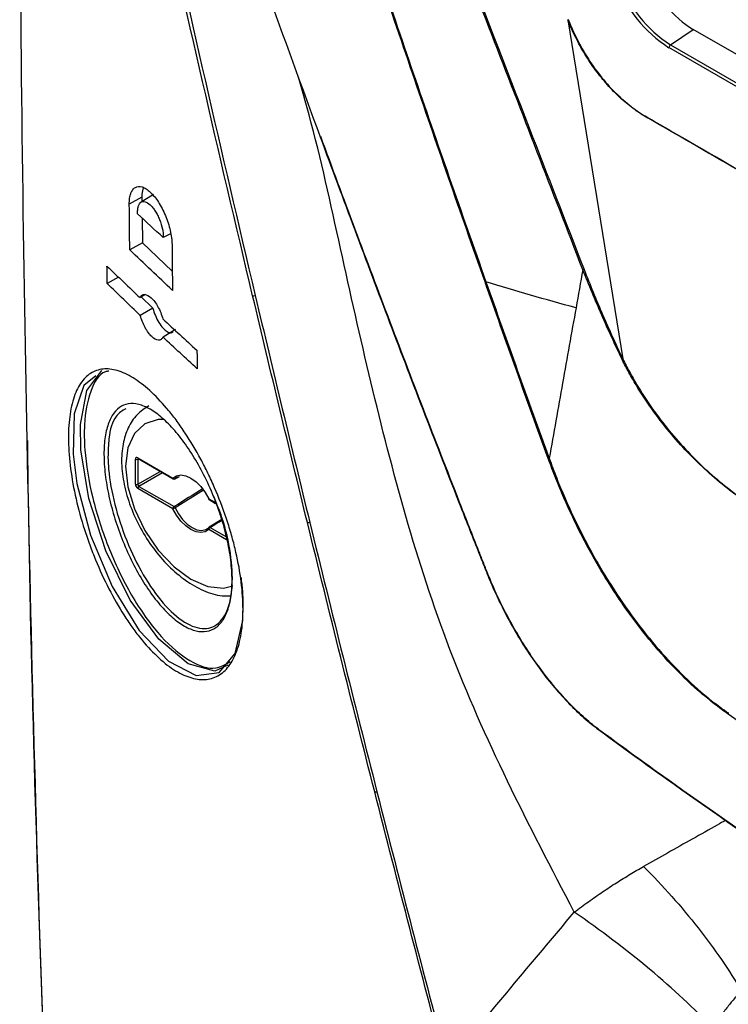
# Model space of a CAD drawing. Header units: millimetres. Extents: x 156 to 887, y -58 to 920.
# Tile 104 of 118: x 702 to 723, y 715 to 744. Entities that reach past the tile are written whole.
import ezdxf

# ---------------------------------------------------------------- set-up
doc = ezdxf.new("R2010")
doc.units = ezdxf.units.MM

msp = doc.modelspace()

# ---------------------------------------------------------------- linework, layer by layer
at = {"color": 7, "linetype": 'Continuous', "lineweight": 25}
for p, q in [((717.848, 744.095), (719.458, 734.17)), ((720.856, 743.362), (721.521, 743.811)), ((752.714, 725.803), (721.521, 743.811)), ((720.856, 743.362), (752.048, 725.355)), ((752, 725.27), (720.807, 743.277)), ((705.711, 738.976), (705.35, 738.757)), ((705.373, 738.899), (705.004, 738.694)), ((705.373, 738.899), (705.374, 738.771)), ((705.379, 738.297), (705.387, 737.571)), ((706.215, 737.834), (706, 737.718)), ((705.387, 737.571), (705.018, 737.358)), ((705.387, 737.571), (706.264, 736.74)), ((704.687, 736.565), (704.358, 736.374)), ((705.48, 736.051), (705.32, 735.963)), ((705.355, 735.982), (705.693, 735.655)), ((705.693, 735.655), (705.327, 735.441)), ((706.354, 735.029), (705.993, 734.809)), ((705.183, 730.502), (705.183, 731.235)), ((705.253, 731.234), (705.253, 730.502)), ((705.254, 731.275), (706.283, 730.682)), ((705.264, 731.253), (706.293, 730.659)), ((706.34, 730.657), (706.478, 730.732)), ((706.412, 730.711), (706.346, 730.661)), ((705.288, 730.441), (705.253, 730.502)), ((706.283, 729.786), (705.254, 730.38)), ((705.288, 730.441), (706.317, 729.847)), ((707.345, 730.052), (707.533, 729.943)), ((707.713, 729.468), (707.346, 729.243)), ((707.344, 729.242), (707.346, 729.243))]:
    msp.add_line(p, q, dxfattribs=at)
at = {"color": 8, "linetype": 'Continuous', "lineweight": 25}
for p, q in [((705.253, 731.234), (705.264, 731.257)), ((705.276, 731.246), (705.253, 731.234)), ((705.253, 730.502), (705.909, 730.88)), ((705.98, 730.84), (705.288, 730.441)), ((707.179, 730.329), (706.346, 729.814)), ((707.335, 730.074), (707.525, 729.965)), ((707.85, 728.881), (707.335, 729.179)), ((707.369, 729.239), (707.829, 728.974))]:
    msp.add_line(p, q, dxfattribs=at)
at = {"color": 7, "linetype": 'Continuous', "lineweight": 25, "flags": 128}
for points in [[(707.886, 725.209), (707.505, 725.035), (706.731, 725.252), (705.873, 725.965), (705.033, 727.112), (704.319, 728.552), (703.822, 730.085), (703.586, 731.514), (703.574, 732.251), (703.765, 733.25), (704.2, 733.835), (704.2, 733.835)], [(704.028, 733.676), (703.674, 733.395), (703.39, 732.563), (703.358, 731.382), (703.47, 730.528), (703.865, 729.011), (704.498, 727.507), (705.294, 726.221), (706.149, 725.323), (706.958, 724.908), (707.633, 724.994), (708.105, 725.55), (708.33, 726.512), (708.344, 726.991), (708.344, 726.991)], [(706.283, 730.682), (706.387, 730.75), (706.514, 730.774), (706.657, 730.752), (706.809, 730.685), (706.96, 730.577), (707.103, 730.434), (707.23, 730.263), (707.335, 730.074)], [(707.325, 730.074), (707.325, 730.073), (707.326, 730.073), (707.33, 730.073), (707.335, 730.074)], [(707.335, 729.179), (707.23, 729.111), (707.103, 729.087), (706.96, 729.109), (706.809, 729.176), (706.657, 729.284), (706.514, 729.427), (706.387, 729.598), (706.283, 729.786)], [(706.346, 729.814), (706.444, 729.636), (706.565, 729.474), (706.7, 729.339), (706.843, 729.237), (706.987, 729.173), (707.122, 729.152), (707.242, 729.175), (707.341, 729.24)]]:
    msp.add_lwpolyline(points, dxfattribs=at)
at = {"color": 8, "linetype": 'Continuous', "lineweight": 25, "flags": 128}
for points in [[(706.014, 732.397), (705.853, 732.394), (705.457, 732.272), (705.153, 731.99), (704.962, 731.568), (704.897, 731.034), (704.962, 730.425), (705.153, 729.782), (705.457, 729.15), (705.853, 728.57), (706.314, 728.083), (706.809, 727.722), (707.303, 727.512), (707.765, 727.466), (708.038, 727.53)], [(706.346, 730.661), (706.343, 730.659), (706.342, 730.658)]]:
    msp.add_lwpolyline(points, dxfattribs=at)
at = {"color": 7, "linetype": 'Continuous', "lineweight": 25}
for centre, radius, start, end in [((722.888, 746.524), 3.857, 199.9851, 237.3482), ((722.879, 746.52), 3.751, 199.9851, 237.3482), ((717.85, 744.147), 0.052, 268.453, 283.8923), ((720.924, 743.267), 0.118, 125.7009, 175.1683), ((715.39, 736.63), 0.208, 278.8454, 286.023), ((708.639, 736.196), 0.178, 262.9831, 287.5998), ((719.402, 734.217), 0.0735, 299.796, 319.8258), ((705.219, 731.303), 0.0772, 242.6993, 296.146), ((706.326, 730.708), 0.051, 211.2917, 292.6115), ((706.318, 730.702), 0.05, 240.0027, 298.4354), ((705.219, 730.571), 0.0772, 242.6993, 296.146), ((705.331, 730.376), 0.0772, 123.85, 177.3048), ((707.37, 730.095), 0.05, 205.0044, 240.0027), ((706.36, 729.783), 0.0772, 123.85, 177.3048), ((706.184, 730.096), 0.325, 287.6879, 299.8716), ((706.275, 729.781), 0.0781, 25.4244, 57.9341), ((707.37, 729.199), 0.05, 121.4995, 134.6976), ((707.412, 729.175), 0.0772, 123.85, 177.3048), ((710.241, 729.55), 0.169, 262.8861, 286.9963), ((712.212, 721.658), 0.159, 262.8098, 286.3397)]:
    msp.add_arc(centre, radius, start, end, dxfattribs=at)
at = {"color": 8, "linetype": 'Continuous', "lineweight": 25}
for centre, radius, start, end in [((705.278, 731.272), 0.0241, 172.8844, 235.8034), ((706.307, 730.679), 0.0247, 173.8253, 234.8625), ((707.359, 730.071), 0.0241, 172.8844, 235.8034), ((707.367, 729.207), 0.0429, 139.1612, 220.4556), ((707.354, 729.218), 0.0263, 54.9885, 107.4039)]:
    msp.add_arc(centre, radius, start, end, dxfattribs=at)
at = {"color": 7, "linetype": 'Continuous', "lineweight": 25}
for centre, major_axis, ratio, start_param, end_param in [((705.254, 731.194), (-0.0501, 0.0867), 0.576679, 5.498477, 7.068056), ((705.254, 730.462), (-0.05, 0.0866), 0.578085, 0.786089, 2.355667)]:
    msp.add_ellipse(centre, major_axis=major_axis, ratio=ratio, start_param=start_param, end_param=end_param, dxfattribs=at)
at = {"color": 8, "linetype": 'Continuous', "lineweight": 25}
for start_param, end_param in [(1.669325, 1.718129), (4.593249, 4.614094)]:
    msp.add_ellipse((709.174, 730.983), major_axis=(17.553, 10.832), ratio=0.026156, start_param=start_param, end_param=end_param, dxfattribs=at)
at = {"color": 7, "linetype": 'Continuous', "lineweight": 25}
for points, knots in [([(723.322, 846.179), (722.998, 840.614), (722.351, 829.485), (721.612, 812.913), (721.035, 796.442), (720.674, 780.212), (720.475, 768.893), (720.483, 762.613), (720.442, 761.312), (720.441, 760.307), (720.717, 759.117), (721.233, 757.875), (721.963, 756.152), (722.775, 754.121), (723.595, 752.166), (724.172, 750.707), (724.626, 749.601), (725.266, 748.552), (725.995, 747.76), (726.694, 747.304), (727.871, 746.593), (730.767, 744.817), (735.916, 741.754), (742.843, 737.698), (749.153, 734.268), (753.272, 731.835), (755.17, 730.98), (756.003, 731.02), (756.789, 731.65), (757.896, 733.069), (759.009, 734.254), (759.755, 735.096), (759.824, 735.173)], [0, 0, 0, 0, 0.117189, 0.234398, 0.351504, 0.468632, 0.582461, 0.596826, 0.604029, 0.611202, 0.618419, 0.62679, 0.635182, 0.65195, 0.666097, 0.673183, 0.680251, 0.687487, 0.694725, 0.700109, 0.705556, 0.725297, 0.774947, 0.837351, 0.899775, 0.930977, 0.938277, 0.945675, 0.953057, 0.967804, 0.99703, 1, 1, 1, 1]), ([(717.862, 744.097), (717.946, 743.881), (718.041, 743.672), (718.252, 743.264), (718.369, 743.065), (718.623, 742.681), (718.758, 742.501), (719.041, 742.162), (719.191, 742.003), (719.501, 741.712), (719.662, 741.58), (719.905, 741.407), (719.986, 741.353), (720.149, 741.255), (720.231, 741.209), (720.64, 740.973), (722.275, 740.029), (726.525, 737.576), (735.68, 732.291), (744.18, 727.384), (750.392, 723.797), (751.537, 723.137), (752.109, 722.807), (752.354, 722.665), (752.518, 722.571), (752.6, 722.526), (752.846, 722.409), (753.009, 722.348), (753.326, 722.263), (753.482, 722.239), (753.71, 722.231), (753.785, 722.232), (753.931, 722.245), (754.003, 722.256), (754.21, 722.303), (754.341, 722.352), (754.526, 722.454), (754.585, 722.492), (754.698, 722.577), (754.752, 722.624), (754.854, 722.725), (754.902, 722.78), (754.999, 722.888), (755.242, 723.158), (757.043, 725.151), (758.99, 727.307), (760.791, 729.301), (761.035, 729.57), (761.132, 729.678), (761.18, 729.733), (761.312, 729.914), (761.389, 730.051), (761.517, 730.352), (761.568, 730.518), (761.622, 730.777), (761.636, 730.865), (761.658, 731.046), (761.665, 731.139), (761.688, 731.61), (761.778, 733.496), (762.012, 738.4), (763.382, 767.068), (764.68, 794.227), (765.833, 818.368)], [0, 0, 0, 0, 0.003906, 0.003906, 0.007813, 0.007813, 0.011719, 0.011719, 0.015625, 0.015625, 0.019531, 0.019531, 0.021484, 0.021484, 0.023438, 0.023438, 0.03125, 0.0625, 0.125, 0.25, 0.265625, 0.273438, 0.277344, 0.279297, 0.279297, 0.28125, 0.28125, 0.285156, 0.285156, 0.289063, 0.289063, 0.291016, 0.291016, 0.292969, 0.292969, 0.296875, 0.296875, 0.298828, 0.298828, 0.300781, 0.300781, 0.302734, 0.302734, 0.304688, 0.3125, 0.375, 0.382813, 0.384766, 0.384766, 0.386719, 0.386719, 0.390625, 0.390625, 0.394531, 0.394531, 0.396484, 0.396484, 0.398438, 0.398438, 0.40625, 0.4375, 0.5, 1, 1, 1, 1]), ([(718.286, 736.78), (717.396, 739.074), (716.508, 741.369), (715.619, 743.664), (714.731, 745.958), (713.843, 748.253), (712.955, 750.548), (712.825, 750.886), (712.694, 751.223), (712.564, 751.561)], [0, 0, 0, 0, 0.01489443, 0.01489443, 0.01489443, 0.02978886, 0.02978886, 0.02978886, 0.03197865, 0.03197865, 0.03197865, 0.03197865]), ([(712.589, 751.564), (713.964, 748.02), (715.34, 744.475), (716.715, 740.931), (717.251, 739.55), (717.787, 738.169), (718.323, 736.788)], [0, 0, 0, 0, 0.02301174, 0.02301174, 0.02301174, 0.03197667, 0.03197667, 0.03197667, 0.03197667]), ([(715.422, 736.424), (715.064, 737.439), (714.707, 738.456), (713.999, 740.49), (713.647, 741.509), (712.949, 743.548), (712.602, 744.568), (711.911, 746.611), (711.567, 747.634), (711.231, 748.658)], [0, 0, 0, 0, 0.25, 0.25, 0.5, 0.5, 0.75, 0.75, 1, 1, 1, 1]), ([(711.247, 748.661), (711.584, 747.637), (711.928, 746.614), (712.621, 744.572), (712.97, 743.552), (713.669, 741.513), (714.021, 740.495), (714.731, 738.461), (715.089, 737.445), (715.448, 736.43)], [0, 0, 0, 0, 0.25, 0.25, 0.5, 0.5, 0.75, 0.75, 1, 1, 1, 1]), ([(701.794, 748.013), (701.869, 736.01), (702.12, 724.114), (702.758, 706.438), (703.015, 700.575), (703.615, 688.906), (703.959, 683.101), (704.346, 677.326)], [0, 0, 0, 0, 0.5, 0.5, 0.75, 0.75, 1, 1, 1, 1]), ([(720.095, 745.593), (720.242, 745.215), (720.451, 744.849), (720.946, 744.231), (721.232, 743.978), (721.521, 743.811)], [0, 0, 0, 0, 0.5, 0.5, 1, 1, 1, 1]), ([(761.715, 731.203), (761.71, 731.125), (761.702, 731.047), (761.682, 730.896), (761.671, 730.823), (761.629, 730.607), (761.591, 730.469), (761.454, 730.083), (761.332, 729.867), (761.143, 729.643), (761.104, 729.601), (761.026, 729.515), (760.909, 729.386), (760.637, 729.084), (759.782, 728.138), (758.382, 726.588), (756.827, 724.867), (755.739, 723.662), (755.234, 723.102), (755.039, 722.887), (754.961, 722.801), (754.923, 722.757), (754.805, 722.63), (754.718, 722.555), (754.533, 722.426), (754.433, 722.372), (754.226, 722.288), (754.117, 722.258), (753.891, 722.219), (753.772, 722.212), (753.529, 722.221), (753.405, 722.236), (753.154, 722.291), (753.026, 722.33), (752.766, 722.431), (752.635, 722.493), (752.44, 722.602), (752.375, 722.64), (752.245, 722.715), (752.05, 722.828), (750.815, 723.541), (747.566, 725.416), (740.288, 729.618), (731.97, 734.419), (724.693, 738.621), (721.444, 740.496), (720.274, 741.172), (720.079, 741.284), (720.014, 741.323), (719.885, 741.408), (719.821, 741.453), (719.629, 741.595), (719.501, 741.7), (719.249, 741.932), (719.124, 742.06), (718.886, 742.328), (718.771, 742.469), (718.552, 742.766), (718.447, 742.924), (718.251, 743.245), (718.161, 743.41), (718.035, 743.663), (717.995, 743.748), (717.938, 743.877), (717.92, 743.92), (717.883, 744.007), (717.865, 744.052), (717.848, 744.095)], [0, 0, 0, 0, 0.003906, 0.003906, 0.007812, 0.007812, 0.015625, 0.015625, 0.03125, 0.03125, 0.035156, 0.035156, 0.039062, 0.046875, 0.0625, 0.125, 0.1875, 0.21875, 0.234375, 0.238281, 0.238281, 0.242187, 0.242187, 0.25, 0.25, 0.257812, 0.257812, 0.265625, 0.265625, 0.273437, 0.273437, 0.28125, 0.28125, 0.289062, 0.289062, 0.296875, 0.296875, 0.300781, 0.300781, 0.304687, 0.3125, 0.375, 0.5, 0.75, 0.875, 0.9375, 0.945313, 0.945313, 0.949219, 0.949219, 0.953125, 0.953125, 0.960938, 0.960938, 0.96875, 0.96875, 0.976563, 0.976563, 0.984375, 0.984375, 0.992188, 0.992188, 0.996094, 0.996094, 0.998047, 0.998047, 1, 1, 1, 1]), ([(710.595, 740.665), (711.264, 738.852), (711.941, 737.043), (713.314, 733.432), (714.008, 731.63), (714.889, 729.383), (715.111, 728.822), (715.333, 728.261), (715.422, 728.037), (715.467, 727.925), (715.604, 727.589), (715.7, 727.368), (715.905, 726.937), (716.014, 726.726), (716.239, 726.313), (716.356, 726.11), (716.601, 725.713), (716.729, 725.519), (716.989, 725.147), (717.121, 724.969), (717.392, 724.628), (717.531, 724.464), (717.814, 724.153), (717.959, 724.004), (718.248, 723.728), (718.393, 723.601), (718.683, 723.369), (718.829, 723.264), (719.558, 722.728), (720.146, 722.304), (721.926, 721.036), (723.133, 720.198), (725.586, 718.542), (726.831, 717.723), (730.621, 715.296), (733.22, 713.715), (738.564, 710.63), (741.308, 709.125), (745.535, 706.924), (746.962, 706.2), (749.852, 704.771), (751.316, 704.065), (753.535, 703.024), (754.279, 702.68), (755.213, 702.258), (755.4, 702.172), (755.775, 702.016), (755.962, 701.947), (756.337, 701.836), (756.525, 701.792), (756.896, 701.725), (757.078, 701.702), (757.612, 701.668), (757.954, 701.69), (758.607, 701.825), (758.907, 701.937), (759.317, 702.165), (759.447, 702.253), (759.63, 702.402), (759.689, 702.455), (759.806, 702.56), (760.101, 702.824), (760.396, 703.089), (762.526, 704.997), (764.451, 706.714), (766.41, 708.444)], [0, 0, 0, 0, 0.0625, 0.0625, 0.125, 0.125, 0.140625, 0.144531, 0.144531, 0.148438, 0.148438, 0.15625, 0.15625, 0.164063, 0.164063, 0.171875, 0.171875, 0.179688, 0.179688, 0.1875, 0.1875, 0.195313, 0.195313, 0.203125, 0.203125, 0.210938, 0.210938, 0.21875, 0.21875, 0.25, 0.25, 0.3125, 0.3125, 0.375, 0.375, 0.5, 0.5, 0.625, 0.625, 0.6875, 0.6875, 0.75, 0.75, 0.78125, 0.78125, 0.789062, 0.789062, 0.796875, 0.796875, 0.804687, 0.804687, 0.8125, 0.8125, 0.828125, 0.828125, 0.84375, 0.84375, 0.851562, 0.851562, 0.855469, 0.855469, 0.859375, 0.875, 0.875, 1, 1, 1, 1]), ([(766.491, 708.417), (764.531, 706.684), (762.604, 704.966), (760.472, 703.055), (760.177, 702.79), (759.882, 702.525), (759.764, 702.419), (759.705, 702.367), (759.521, 702.219), (759.392, 702.131), (758.981, 701.904), (758.682, 701.792), (758.029, 701.657), (757.687, 701.634), (757.153, 701.666), (756.972, 701.688), (756.601, 701.754), (756.413, 701.797), (756.038, 701.907), (755.851, 701.975), (755.476, 702.13), (755.289, 702.216), (754.353, 702.638), (753.608, 702.983), (751.386, 704.024), (749.921, 704.731), (747.026, 706.161), (745.597, 706.886), (741.365, 709.09), (738.617, 710.596), (733.267, 713.686), (730.664, 715.268), (726.871, 717.699), (725.624, 718.519), (723.169, 720.177), (721.96, 721.016), (720.178, 722.285), (719.59, 722.711), (718.86, 723.247), (718.714, 723.352), (718.423, 723.587), (718.277, 723.715), (717.987, 723.993), (717.842, 724.143), (717.559, 724.455), (717.42, 724.619), (717.149, 724.962), (717.016, 725.14), (716.755, 725.512), (716.627, 725.707), (716.382, 726.105), (716.264, 726.308), (716.038, 726.722), (715.929, 726.932), (715.723, 727.363), (715.627, 727.585), (715.489, 727.92), (715.444, 728.033), (715.355, 728.257), (715.132, 728.819), (714.911, 729.381), (714.028, 731.63), (713.333, 733.434), (711.96, 737.049), (711.281, 738.86), (710.612, 740.675)], [0, 0, 0, 0, 0.125, 0.125, 0.140625, 0.144531, 0.144531, 0.148437, 0.148437, 0.15625, 0.15625, 0.171875, 0.171875, 0.1875, 0.1875, 0.195312, 0.195312, 0.203125, 0.203125, 0.210937, 0.210937, 0.21875, 0.21875, 0.25, 0.25, 0.3125, 0.3125, 0.375, 0.375, 0.5, 0.5, 0.625, 0.625, 0.6875, 0.6875, 0.75, 0.75, 0.78125, 0.78125, 0.789062, 0.789062, 0.796875, 0.796875, 0.804688, 0.804688, 0.8125, 0.8125, 0.820313, 0.820313, 0.828125, 0.828125, 0.835938, 0.835938, 0.84375, 0.84375, 0.851563, 0.851563, 0.855469, 0.855469, 0.859375, 0.875, 0.875, 0.9375, 0.9375, 1, 1, 1, 1]), ([(705.004, 738.694), (705.003, 738.757), (705.007, 738.815), (705.022, 738.922), (705.033, 738.971), (705.064, 739.056), (705.083, 739.092), (705.127, 739.151), (705.153, 739.174), (705.239, 739.222), (705.307, 739.225), (705.418, 739.189), (705.457, 739.17), (705.537, 739.119), (705.576, 739.088), (705.657, 739.012), (705.698, 738.968), (705.778, 738.87), (705.817, 738.816), (705.893, 738.7), (705.93, 738.636), (705.999, 738.505), (706.031, 738.437), (706.091, 738.294), (706.118, 738.222), (706.165, 738.076), (706.186, 738.002), (706.22, 737.856), (706.232, 737.786), (706.25, 737.648), (706.255, 737.58), (706.256, 737.517)], [0, 0, 0, 0, 0.0625, 0.0625, 0.125, 0.125, 0.1875, 0.1875, 0.25, 0.25, 0.375, 0.375, 0.4375, 0.4375, 0.5, 0.5, 0.5625, 0.5625, 0.625, 0.625, 0.6875, 0.6875, 0.75, 0.75, 0.8125, 0.8125, 0.875, 0.875, 0.9375, 0.9375, 1, 1, 1, 1]), ([(705.414, 739.178), (705.397, 739.121), (705.373, 739.04), (705.373, 738.931), (705.373, 738.899)], [0, 0, 0, 0, 0.711639, 1, 1, 1, 1]), ([(705.249, 738.418), (705.247, 738.46), (705.247, 738.498), (705.253, 738.569), (705.259, 738.602), (705.284, 738.688), (705.311, 738.73), (705.362, 738.765), (705.382, 738.773), (705.423, 738.778), (705.445, 738.776), (705.514, 738.756), (705.564, 738.725), (705.641, 738.653), (705.666, 738.626), (705.716, 738.564), (705.741, 738.53), (705.788, 738.456), (705.811, 738.416), (705.853, 738.333), (705.874, 738.289), (705.928, 738.155), (705.957, 738.06), (705.985, 737.926), (705.991, 737.881), (706, 737.796), (706.001, 737.756), (706, 737.718)], [0, 0, 0, 0, 0.0625, 0.0625, 0.125, 0.125, 0.25, 0.25, 0.3125, 0.3125, 0.375, 0.375, 0.5, 0.5, 0.5625, 0.5625, 0.625, 0.625, 0.6875, 0.6875, 0.75, 0.75, 0.875, 0.875, 0.9375, 0.9375, 1, 1, 1, 1]), ([(719.439, 734.153), (719.335, 734.368), (719.233, 734.584), (719.033, 735.017), (718.935, 735.234), (718.646, 735.891), (718.462, 736.333), (718.286, 736.78)], [0, 0, 0, 0, 0.25, 0.25, 0.5, 0.5, 1, 1, 1, 1]), ([(718.323, 736.788), (718.496, 736.343), (718.677, 735.902), (718.961, 735.248), (719.058, 735.03), (719.206, 734.707), (719.256, 734.599), (719.331, 734.438), (719.357, 734.384), (719.407, 734.277), (719.433, 734.223), (719.458, 734.17)], [0, 0, 0, 0, 0.5, 0.5, 0.75, 0.75, 0.875, 0.875, 0.9375, 0.9375, 1, 1, 1, 1]), ([(705.32, 735.963), (705.335, 735.995), (705.355, 736.018), (705.401, 736.05), (705.427, 736.057), (705.513, 736.055), (705.58, 736.02), (705.715, 735.894), (705.783, 735.803), (705.902, 735.587), (705.953, 735.464), (705.987, 735.34)], [0, 0, 0, 0, 0.125, 0.125, 0.25, 0.25, 0.5, 0.5, 0.75, 0.75, 1, 1, 1, 1]), ([(705.693, 735.655), (705.699, 735.636), (705.724, 735.546), (705.787, 735.381), (705.896, 735.185), (706.022, 735.03), (706.148, 734.945), (706.242, 734.922), (706.278, 734.955), (706.287, 734.964)], [0, 0, 0, 0, 0.044366, 0.21549, 0.390614, 0.570569, 0.754138, 0.938422, 1, 1, 1, 1]), ([(718.087, 735.667), (717.956, 734.933), (717.825, 734.199), (717.563, 732.73), (717.432, 731.996), (717.301, 731.261)], [0, 0, 0, 0, 0.5, 0.5, 1, 1, 1, 1]), ([(705.993, 734.809), (705.978, 734.778), (705.958, 734.755), (705.911, 734.724), (705.885, 734.717), (705.798, 734.721), (705.73, 734.757), (705.595, 734.885), (705.528, 734.976), (705.41, 735.193), (705.36, 735.317), (705.327, 735.441)], [0, 0, 0, 0, 0.125, 0.125, 0.25, 0.25, 0.5, 0.5, 0.75, 0.75, 1, 1, 1, 1]), ([(723.74, 729.563), (723.637, 729.622), (723.534, 729.684), (723.327, 729.813), (723.223, 729.878), (722.914, 730.083), (722.711, 730.232), (722.313, 730.545), (722.117, 730.71), (721.731, 731.059), (721.542, 731.244), (720.986, 731.825), (720.63, 732.252), (720.146, 732.933), (719.992, 733.166), (719.774, 733.528), (719.704, 733.65), (719.567, 733.899), (719.501, 734.024), (719.439, 734.153)], [0, 0, 0, 0, 0.0625, 0.0625, 0.125, 0.125, 0.25, 0.25, 0.375, 0.375, 0.5, 0.5, 0.75, 0.75, 0.875, 0.875, 0.9375, 0.9375, 1, 1, 1, 1]), ([(719.458, 734.17), (719.489, 734.106), (719.521, 734.041), (719.586, 733.915), (719.619, 733.852), (719.721, 733.666), (719.791, 733.543), (720.007, 733.182), (720.159, 732.949), (720.479, 732.497), (720.646, 732.278), (720.994, 731.855), (721.176, 731.65), (721.545, 731.262), (721.734, 731.077), (722.119, 730.727), (722.314, 730.562), (722.712, 730.248), (722.914, 730.1), (723.224, 729.894), (723.327, 729.829), (723.534, 729.701), (723.637, 729.638), (723.739, 729.58)], [0, 0, 0, 0, 0.03125, 0.03125, 0.0625, 0.0625, 0.125, 0.125, 0.25, 0.25, 0.375, 0.375, 0.5, 0.5, 0.625, 0.625, 0.75, 0.75, 0.875, 0.875, 0.9375, 0.9375, 1, 1, 1, 1]), ([(708.334, 726.936), (708.336, 726.807), (708.334, 726.682), (708.321, 726.442), (708.31, 726.326), (708.264, 725.997), (708.217, 725.801), (708.122, 725.54), (708.086, 725.459), (708.007, 725.31), (707.964, 725.243), (707.826, 725.061), (707.72, 724.967), (707.481, 724.834), (707.352, 724.798), (707.145, 724.786), (707.074, 724.79), (706.927, 724.811), (706.851, 724.829), (706.621, 724.903), (706.463, 724.98), (706.14, 725.189), (705.973, 725.322), (705.645, 725.633), (705.482, 725.811), (705.239, 726.114), (705.158, 726.221), (704.999, 726.443), (704.922, 726.558), (704.693, 726.916), (704.547, 727.172), (704.266, 727.717), (704.136, 727.998), (703.958, 728.432), (703.901, 728.578), (703.792, 728.876), (703.74, 729.027), (703.595, 729.479), (703.513, 729.778), (703.377, 730.371), (703.323, 730.668), (703.248, 731.235), (703.227, 731.51), (703.218, 732.02), (703.23, 732.257), (703.272, 732.585), (703.29, 732.689), (703.334, 732.885), (703.36, 732.976), (703.419, 733.147), (703.452, 733.226), (703.526, 733.372), (703.567, 733.439), (703.699, 733.618), (703.8, 733.709), (704.025, 733.835), (704.151, 733.87), (704.418, 733.882), (704.56, 733.86), (704.784, 733.785), (704.862, 733.753), (705.017, 733.675), (705.096, 733.629), (705.335, 733.473), (705.498, 733.344), (705.831, 733.032), (705.996, 732.854), (706.241, 732.556), (706.323, 732.452), (706.485, 732.232), (706.565, 732.116), (706.802, 731.757), (706.953, 731.504), (707.169, 731.103), (707.239, 730.966), (707.376, 730.684), (707.441, 730.541), (707.629, 730.108), (707.742, 729.815), (707.893, 729.367), (707.941, 729.215), (708.028, 728.915), (708.067, 728.767), (708.174, 728.325), (708.229, 728.035), (708.308, 727.465), (708.33, 727.194), (708.334, 726.936)], [0, 0, 0, 0, 0.015625, 0.015625, 0.03125, 0.03125, 0.0625, 0.0625, 0.078125, 0.078125, 0.09375, 0.09375, 0.125, 0.125, 0.15625, 0.15625, 0.171875, 0.171875, 0.1875, 0.1875, 0.21875, 0.21875, 0.25, 0.25, 0.28125, 0.28125, 0.296875, 0.296875, 0.3125, 0.3125, 0.34375, 0.34375, 0.375, 0.375, 0.390625, 0.390625, 0.40625, 0.40625, 0.4375, 0.4375, 0.46875, 0.46875, 0.5, 0.5, 0.53125, 0.53125, 0.546875, 0.546875, 0.5625, 0.5625, 0.578125, 0.578125, 0.59375, 0.59375, 0.625, 0.625, 0.65625, 0.65625, 0.6875, 0.6875, 0.703125, 0.703125, 0.71875, 0.71875, 0.75, 0.75, 0.78125, 0.78125, 0.796875, 0.796875, 0.8125, 0.8125, 0.84375, 0.84375, 0.859375, 0.859375, 0.875, 0.875, 0.90625, 0.90625, 0.921875, 0.921875, 0.9375, 0.9375, 0.96875, 0.96875, 1, 1, 1, 1]), ([(704.406, 733.813), (704.371, 733.808), (704.127, 733.775), (703.848, 733.261), (703.672, 732.429), (703.692, 731.351), (703.896, 730.1), (704.393, 728.563), (705.101, 727.126), (705.935, 725.977), (706.782, 725.276), (707.499, 725.03), (707.827, 725.235), (707.961, 725.319)], [0, 0, 0, 0, 0.017037, 0.119595, 0.222243, 0.282545, 0.385962, 0.492757, 0.602119, 0.712048, 0.820587, 0.926671, 1, 1, 1, 1]), ([(704.264, 731.307), (704.26, 731.496), (704.269, 731.671), (704.311, 731.994), (704.344, 732.137), (704.409, 732.325), (704.434, 732.383), (704.489, 732.49), (704.519, 732.54), (704.617, 732.671), (704.691, 732.738), (704.857, 732.831), (704.95, 732.857), (705.147, 732.866), (705.251, 732.85), (705.416, 732.795), (705.473, 732.772), (705.587, 732.714), (705.645, 732.681), (705.821, 732.566), (705.94, 732.471), (706.123, 732.3), (706.184, 732.238), (706.305, 732.107), (706.426, 731.969), (706.545, 731.815), (706.663, 731.654), (706.722, 731.569), (706.896, 731.305), (707.006, 731.118), (707.216, 730.725), (707.317, 730.516), (707.499, 730.092), (707.582, 729.876), (707.692, 729.546), (707.727, 729.435), (707.79, 729.215), (707.848, 728.997), (707.894, 728.782), (707.934, 728.568), (707.952, 728.462), (707.994, 728.15), (708.01, 727.952), (708.017, 727.578), (708.007, 727.399), (707.963, 727.077), (707.928, 726.93), (707.836, 726.676), (707.78, 726.568), (707.678, 726.434), (707.641, 726.394), (707.564, 726.324), (707.523, 726.295), (707.394, 726.224), (707.3, 726.197), (707.148, 726.188), (707.095, 726.19), (706.988, 726.206), (706.879, 726.232), (706.766, 726.278), (706.65, 726.334), (706.591, 726.368), (706.412, 726.484), (706.293, 726.579), (706.112, 726.75), (706.052, 726.811), (705.931, 726.943), (705.87, 727.013), (705.692, 727.235), (705.576, 727.396), (705.351, 727.748), (705.241, 727.939), (705.036, 728.334), (704.94, 728.54), (704.762, 728.969), (704.681, 729.188), (704.575, 729.517), (704.542, 729.627), (704.481, 729.848), (704.453, 729.959), (704.377, 730.288), (704.338, 730.501), (704.283, 730.915), (704.267, 731.117), (704.264, 731.307)], [0, 0, 0, 0, 0.03125, 0.03125, 0.0625, 0.0625, 0.078125, 0.078125, 0.09375, 0.09375, 0.125, 0.125, 0.15625, 0.15625, 0.1875, 0.1875, 0.203125, 0.203125, 0.21875, 0.21875, 0.25, 0.25, 0.265625, 0.265625, 0.28125, 0.296875, 0.296875, 0.3125, 0.3125, 0.34375, 0.34375, 0.375, 0.375, 0.40625, 0.40625, 0.421875, 0.421875, 0.4375, 0.453125, 0.453125, 0.46875, 0.46875, 0.5, 0.5, 0.53125, 0.53125, 0.5625, 0.5625, 0.59375, 0.59375, 0.609375, 0.609375, 0.625, 0.625, 0.65625, 0.65625, 0.671875, 0.671875, 0.6875, 0.703125, 0.703125, 0.71875, 0.71875, 0.75, 0.75, 0.765625, 0.765625, 0.78125, 0.78125, 0.8125, 0.8125, 0.84375, 0.84375, 0.875, 0.875, 0.90625, 0.90625, 0.921875, 0.921875, 0.9375, 0.9375, 0.96875, 0.96875, 1, 1, 1, 1]), ([(704.906, 732.712), (704.802, 732.653), (704.559, 732.513), (704.396, 731.967), (704.384, 731.482), (704.379, 731.298)], [0, 0, 0, 0, 0.317133, 0.741579, 1, 1, 1, 1]), ([(705.58, 732.801), (705.457, 732.72), (705.207, 732.557), (704.955, 732.16), (704.802, 731.681), (704.761, 731.119), (704.837, 730.497), (705.027, 729.849), (705.319, 729.211), (705.699, 728.617), (706.148, 728.096), (706.648, 727.671), (707.178, 727.375), (707.63, 727.226), (707.89, 727.238), (707.974, 727.242)], [0, 0, 0, 0, 0.072012, 0.145563, 0.22113, 0.300492, 0.38223, 0.464266, 0.546056, 0.627782, 0.70974, 0.792235, 0.875632, 0.959924, 1, 1, 1, 1]), ([(703.328, 694.771), (703.328, 694.775), (702.984, 700.581), (702.554, 712.368), (702.12, 724.702), (702.035, 731.233), (702.028, 731.784)], [0, 0, 0, 0, 0.000388, 0.477901, 0.955971, 1, 1, 1, 1]), ([(704.379, 731.298), (704.384, 731.18), (704.402, 730.755), (704.554, 729.917), (704.909, 728.833), (705.406, 727.813), (706, 726.97), (706.63, 726.409), (707.219, 726.214), (707.689, 726.417), (707.943, 726.919), (708.045, 727.613), (707.993, 728.457), (707.791, 729.394), (707.56, 729.95), (707.473, 730.159)], [0, 0, 0, 0, 0.031768, 0.114813, 0.198076, 0.283169, 0.370835, 0.460655, 0.551237, 0.640897, 0.728486, 0.782467, 0.86608, 0.949691, 1, 1, 1, 1]), ([(705.258, 731.255), (705.258, 731.255), (705.259, 731.255), (705.263, 731.253), (705.264, 731.253)], [0, 0, 0, 0, 0.590209, 1, 1, 1, 1]), ([(722.541, 723.78), (722.525, 723.788), (722.508, 723.8), (722.475, 723.826), (722.458, 723.837), (722.408, 723.871), (722.375, 723.896), (722.275, 723.97), (722.209, 724.021), (722.01, 724.175), (721.878, 724.283), (721.484, 724.621), (721.225, 724.866), (720.715, 725.393), (720.464, 725.676), (719.981, 726.267), (719.747, 726.576), (719.294, 727.222), (719.076, 727.558), (718.759, 728.083), (718.656, 728.262), (718.455, 728.621), (718.358, 728.803), (718.075, 729.352), (717.899, 729.724), (717.652, 730.291), (717.572, 730.481), (717.419, 730.866), (717.346, 731.06), (717.274, 731.254)], [0, 0, 0, 0, 0.007812, 0.007812, 0.015625, 0.015625, 0.03125, 0.03125, 0.0625, 0.0625, 0.125, 0.125, 0.25, 0.25, 0.375, 0.375, 0.5, 0.5, 0.625, 0.625, 0.6875, 0.6875, 0.75, 0.75, 0.875, 0.875, 0.9375, 0.9375, 1, 1, 1, 1]), ([(717.301, 731.261), (717.373, 731.067), (717.445, 730.873), (717.597, 730.49), (717.676, 730.3), (717.921, 729.735), (718.097, 729.364), (718.378, 728.817), (718.474, 728.636), (718.674, 728.277), (718.777, 728.099), (719.092, 727.576), (719.31, 727.241), (719.761, 726.598), (719.995, 726.29), (720.476, 725.701), (720.727, 725.419), (721.234, 724.893), (721.492, 724.649), (721.885, 724.311), (722.016, 724.203), (722.214, 724.05), (722.281, 724.001), (722.38, 723.927), (722.414, 723.903), (722.464, 723.87), (722.481, 723.86), (722.514, 723.835), (722.53, 723.821), (722.548, 723.816)], [0, 0, 0, 0, 0.0625, 0.0625, 0.125, 0.125, 0.25, 0.25, 0.3125, 0.3125, 0.375, 0.375, 0.5, 0.5, 0.625, 0.625, 0.75, 0.75, 0.875, 0.875, 0.9375, 0.9375, 0.96875, 0.96875, 0.984375, 0.984375, 0.992187, 0.992187, 1, 1, 1, 1]), ([(722.547, 723.818), (722.544, 723.81), (722.542, 723.802), (722.541, 723.794), (722.541, 723.79), (722.541, 723.787), (722.541, 723.783), (722.541, 723.782), (722.541, 723.781), (722.541, 723.78)], [0, 0, 0, 0, 0.00005072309, 0.00005072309, 0.00005072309, 0.00007593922, 0.00007593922, 0.00007593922, 0.00008174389, 0.00008174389, 0.00008174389, 0.00008174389]), ([(750.561, 707.605), (749.923, 707.907), (749.288, 708.219), (748.025, 708.844), (747.397, 709.158), (746.147, 709.788), (745.525, 710.104), (744.288, 710.742), (743.673, 711.063), (742.45, 711.708), (741.841, 712.032), (740.631, 712.685), (740.029, 713.014), (738.234, 714.005), (737.051, 714.668), (734.711, 716.019), (733.556, 716.706), (731.845, 717.739), (731.278, 718.085), (730.152, 718.78), (729.592, 719.131), (728.481, 719.833), (727.929, 720.186), (726.831, 720.896), (726.286, 721.253), (725.204, 721.97), (724.666, 722.329), (723.598, 723.049), (723.068, 723.41), (722.541, 723.78)], [0, 0, 0, 0, 0.0625, 0.0625, 0.125, 0.125, 0.1875, 0.1875, 0.25, 0.25, 0.3125, 0.3125, 0.375, 0.375, 0.5, 0.5, 0.625, 0.625, 0.6875, 0.6875, 0.75, 0.75, 0.8125, 0.8125, 0.875, 0.875, 0.9375, 0.9375, 1, 1, 1, 1]), ([(718.037, 717.982), (718.107, 718.034), (718.245, 718.137), (718.452, 718.288), (718.659, 718.434), (718.864, 718.575), (719.068, 718.711), (719.27, 718.842), (719.471, 718.969), (719.671, 719.09), (719.868, 719.207), (720, 719.281), (720.065, 719.318)], [0, 0, 0, 0, 0.105296, 0.209492, 0.312557, 0.414462, 0.515178, 0.614678, 0.712936, 0.809925, 0.905621, 1, 1, 1, 1]), ([(720.065, 719.318), (720.635, 718.749), (721.177, 718.14), (722.15, 716.904), (722.58, 716.277), (722.932, 715.673)], [0, 0, 0, 0, 0.5, 0.5, 1, 1, 1, 1]), ([(722.084, 714.595), (721.561, 715.148), (720.934, 715.734), (719.553, 716.889), (718.801, 717.459), (718.037, 717.982)], [0, 0, 0, 0, 0.5, 0.5, 1, 1, 1, 1]), ([(722.929, 715.678), (722.893, 715.64), (722.821, 715.563), (722.714, 715.442), (722.608, 715.315), (722.502, 715.182), (722.396, 715.044), (722.291, 714.9), (722.187, 714.75), (722.119, 714.647), (722.084, 714.595)], [0, 0, 0, 0, 0.116454, 0.235143, 0.356176, 0.479658, 0.605687, 0.73436, 0.865768, 1, 1, 1, 1])]:
    msp.add_open_spline(points, degree=3, knots=knots, dxfattribs=at)
for points in [[(707.44, 749.425), (708.469, 746.496), (709.521, 743.576), (710.595, 740.665)], [(708.617, 736.019), (707.626, 740.189), (706.663, 744.373), (705.726, 748.568)], [(705.814, 748.577), (706.746, 744.381), (707.706, 740.197), (708.693, 736.026)], [(705.018, 737.358), (705.013, 737.803), (705.008, 738.248), (705.004, 738.694)], [(706, 737.718), (705.748, 737.951), (705.498, 738.184), (705.249, 738.418)], [(706.27, 736.174), (705.849, 736.567), (705.432, 736.962), (705.018, 737.358)], [(706.256, 737.517), (706.26, 737.069), (706.265, 736.621), (706.27, 736.174)], [(704.351, 736.884), (704.672, 736.576), (704.995, 736.269), (705.32, 735.963)], [(704.358, 736.374), (704.356, 736.544), (704.353, 736.714), (704.351, 736.884)], [(718.286, 736.78), (718.22, 736.409), (718.153, 736.038), (718.087, 735.667)], [(718.323, 736.788), (718.317, 736.788), (718.303, 736.785), (718.286, 736.78)], [(705.327, 735.441), (705.001, 735.751), (704.678, 736.062), (704.358, 736.374)], [(717.274, 731.254), (716.646, 732.974), (716.032, 734.698), (715.422, 736.424)], [(718.087, 735.667), (717.192, 735.904), (716.31, 736.156), (715.448, 736.43)], [(715.448, 736.43), (716.059, 734.704), (716.673, 732.981), (717.302, 731.262)], [(710.22, 729.382), (709.678, 731.591), (709.144, 733.803), (708.617, 736.019)], [(708.693, 736.026), (709.218, 733.81), (709.75, 731.597), (710.29, 729.388)], [(705.987, 735.34), (706.317, 735.033), (706.65, 734.727), (706.986, 734.422)], [(706.992, 733.879), (706.657, 734.188), (706.324, 734.498), (705.993, 734.809)], [(706.986, 734.422), (706.988, 734.241), (706.99, 734.06), (706.992, 733.879)], [(717.301, 731.261), (717.29, 731.257), (717.281, 731.255), (717.274, 731.254)], [(712.192, 721.5), (711.523, 724.122), (710.866, 726.75), (710.22, 729.382)], [(710.29, 729.388), (710.935, 726.755), (711.59, 724.128), (712.257, 721.505)], [(708.344, 726.991), (708.342, 727.117), (708.329, 727.376), (708.3, 727.648), (708.281, 727.787)], [(714.262, 713.531), (713.561, 716.181), (712.871, 718.838), (712.192, 721.5)], [(712.257, 721.505), (712.933, 718.843), (713.622, 716.186), (714.322, 713.535)], [(714.322, 713.535), (715.553, 715.024), (716.791, 716.507), (718.037, 717.982)]]:
    msp.add_open_spline(points, degree=3, dxfattribs=at)
at = {"color": 8, "linetype": 'Continuous', "lineweight": 25}
for points, knots in [([(718.037, 717.982), (717.373, 719.253), (716.054, 721.775), (714.335, 725.615), (713.067, 729.544), (712.067, 733.473), (711.183, 737.403), (710.541, 740.394), (710.065, 742.047), (709.96, 742.414)], [0, 0, 0, 0, 0.165762, 0.328717, 0.487974, 0.645621, 0.80042, 0.955728, 1, 1, 1, 1]), ([(706.346, 730.661), (706.369, 730.674), (706.413, 730.698), (706.456, 730.721), (706.477, 730.732)], [0, 0, 0, 0, 0.538494, 1, 1, 1, 1]), ([(722.477, 720.674), (722.393, 720.627), (722.074, 720.447), (721.503, 720.126), (720.783, 719.721), (720.3, 719.45), (720.065, 719.318)], [0, 0, 0, 0, 0.110423, 0.421732, 0.718247, 1, 1, 1, 1])]:
    msp.add_open_spline(points, degree=3, knots=knots, dxfattribs=at)

doc.saveas('drawing.dxf')
